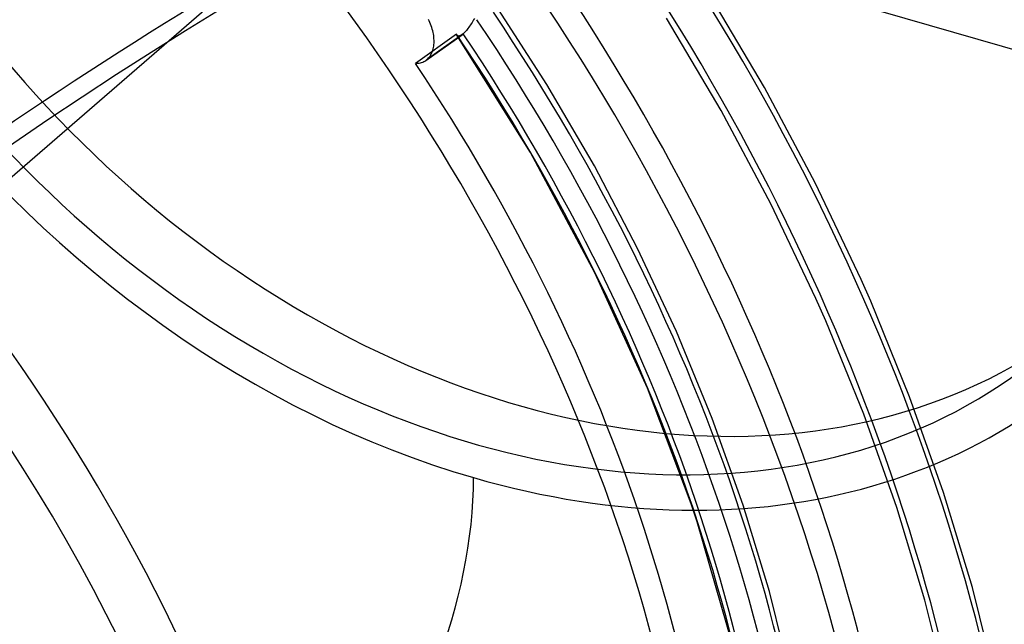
# Model space of a CAD drawing. Header units: millimetres. Extents: x -163 to 160, y -206 to 203.
# Tile 49 of 97: x 28 to 54, y 10 to 26. Entities that reach past the tile are written whole.
import ezdxf

# ---------------------------------------------------------------- set-up
doc = ezdxf.new("R2010")
doc.units = ezdxf.units.MM
doc.layers.add('MAIN-1', color=7, linetype='Continuous')
doc.layers.add('MAIN-2', color=7, linetype='Continuous')

msp = doc.modelspace()

# ---------------------------------------------------------------- linework, layer by layer
at = {"layer": 'MAIN-1'}
for centre, major_axis, ratio, start_param, end_param in [((-0.5, -0.433), (86.414, -99.783), 0.75, 0.713724, 3.388402), ((-2.5, -2.165), (-83.796, 96.759), 0.75, -2.427868, -0.857072), ((-27, -23.383), (-83.796, 96.759), 0.75, -3.141592, -0.857072), ((-27, -23.383), (83.141, -96.003), 0.75, 0, 2.284521), ((73.12, -87.621), (-40.141, -125.833), 0.807621, -2.540505, -2.293043)]:
    msp.add_ellipse(centre, major_axis=major_axis, ratio=ratio, start_param=start_param, end_param=end_param, dxfattribs=at)
at = {"layer": 'MAIN-2'}
for p, q in [((15.504, 10.911), (37.62, 30.064)), ((90.413, 14.824), (37.62, 30.064)), ((47.783, 24.291), (46.338, 26.734)), ((42.151, 24.361), (40.82, 26.428)), ((39.101, 26.011), (39.081, 26.052)), ((40.251, 26.039), (40.231, 26.006)), ((40.272, 26.072), (40.251, 26.039)), ((46.663, 23.692), (45.249, 26.08)), ((39.12, 25.97), (39.101, 26.011)), ((39.137, 25.928), (39.12, 25.97)), ((39.153, 25.886), (39.137, 25.928)), ((39.168, 25.843), (39.153, 25.886)), ((39.181, 25.8), (39.168, 25.843)), ((39.192, 25.758), (39.181, 25.8)), ((40.062, 25.765), (40.041, 25.74)), ((40.083, 25.791), (40.062, 25.765)), ((40.104, 25.818), (40.083, 25.791)), ((40.126, 25.847), (40.104, 25.818)), ((40.147, 25.878), (40.126, 25.847)), ((40.168, 25.909), (40.147, 25.878)), ((40.189, 25.941), (40.168, 25.909)), ((40.21, 25.973), (40.189, 25.941)), ((40.231, 26.006), (40.21, 25.973)), ((39.805, 25.668), (38.743, 24.912)), ((39.012, 24.988), (39.952, 25.656)), ((39.981, 25.68), (39.043, 25.013)), ((39.202, 25.715), (39.192, 25.758)), ((39.21, 25.674), (39.202, 25.715)), ((39.216, 25.632), (39.21, 25.674)), ((39.221, 25.592), (39.216, 25.632)), ((39.224, 25.552), (39.221, 25.592)), ((39.226, 25.514), (39.224, 25.552)), ((39.226, 25.475), (39.226, 25.514)), ((39.806, 25.664), (39.805, 25.668)), ((39.808, 25.661), (39.806, 25.664)), ((39.809, 25.657), (39.808, 25.661)), ((39.811, 25.654), (39.809, 25.657)), ((39.813, 25.651), (39.811, 25.654)), ((39.814, 25.648), (39.813, 25.651)), ((39.82, 25.641), (39.814, 25.648)), ((41.721, 22.603), (39.815, 25.647)), ((39.826, 25.635), (39.82, 25.641)), ((39.832, 25.63), (39.826, 25.635)), ((39.84, 25.626), (39.832, 25.63)), ((39.848, 25.623), (39.84, 25.626)), ((39.857, 25.622), (39.848, 25.623)), ((39.867, 25.621), (39.857, 25.622)), ((39.877, 25.622), (39.867, 25.621)), ((39.888, 25.625), (39.877, 25.622)), ((39.9, 25.628), (39.888, 25.625)), ((39.912, 25.633), (39.9, 25.628)), ((39.925, 25.639), (39.912, 25.633)), ((39.938, 25.647), (39.925, 25.639)), ((39.951, 25.656), (39.938, 25.647)), ((39.956, 25.66), (39.951, 25.656)), ((39.961, 25.663), (39.956, 25.66)), ((39.966, 25.667), (39.961, 25.663)), ((39.971, 25.671), (39.966, 25.667)), ((39.976, 25.675), (39.971, 25.671)), ((39.981, 25.68), (39.976, 25.675)), ((40.001, 25.698), (39.981, 25.68)), ((40.021, 25.718), (40.001, 25.698)), ((40.041, 25.74), (40.021, 25.718)), ((39.182, 25.222), (39.193, 25.255)), ((39.193, 25.255), (39.203, 25.289)), ((39.203, 25.289), (39.211, 25.325)), ((39.211, 25.325), (39.217, 25.362)), ((39.217, 25.362), (39.222, 25.399)), ((39.222, 25.399), (39.225, 25.437)), ((39.225, 25.437), (39.226, 25.475)), ((39.023, 24.996), (39.028, 25)), ((39.028, 25), (39.033, 25.004)), ((39.033, 25.004), (39.039, 25.009)), ((39.039, 25.009), (39.043, 25.013)), ((39.043, 25.013), (39.065, 25.033)), ((39.065, 25.033), (39.085, 25.054)), ((39.085, 25.054), (39.104, 25.078)), ((39.104, 25.078), (39.123, 25.103)), ((39.123, 25.103), (39.14, 25.13)), ((39.14, 25.13), (39.155, 25.159)), ((39.155, 25.159), (39.169, 25.19)), ((39.169, 25.19), (39.182, 25.222)), ((38.743, 24.912), (38.776, 24.912)), ((38.776, 24.912), (38.809, 24.914)), ((38.809, 24.914), (38.841, 24.918)), ((38.841, 24.918), (38.873, 24.925)), ((38.873, 24.925), (38.903, 24.934)), ((38.903, 24.934), (38.932, 24.944)), ((38.932, 24.944), (38.96, 24.957)), ((38.96, 24.957), (38.987, 24.972)), ((38.987, 24.972), (39.012, 24.989)), ((39.012, 24.989), (39.018, 24.992)), ((39.018, 24.992), (39.023, 24.996)), ((43.379, 22.254), (42.151, 24.361)), ((49.101, 21.813), (47.783, 24.291)), ((47.953, 21.27), (46.663, 23.692)), ((43.394, 19.486), (41.721, 22.603)), ((44.498, 20.118), (43.379, 22.254)), ((50.29, 19.308), (49.101, 21.813)), ((49.116, 18.823), (47.953, 21.27)), ((45.507, 17.962), (44.498, 20.118)), ((44.753, 16.498), (43.394, 19.486)), ((50.537, 18.748), (50.29, 19.308)), ((49.372, 18.242), (49.116, 18.823)), ((51.546, 16.271), (50.537, 18.748)), ((50.357, 15.823), (49.372, 18.242)), ((46.434, 15.714), (45.507, 17.962)), ((45.886, 13.499), (44.753, 16.498)), ((52.424, 13.794), (51.546, 16.271)), ((51.214, 13.407), (50.357, 15.823)), ((47.236, 13.466), (46.434, 15.714)), ((53.17, 11.328), (52.424, 13.794)), ((46.041, 13.035), (45.886, 13.499)), ((47.914, 11.227), (47.236, 13.466)), ((51.942, 11.002), (51.214, 13.407)), ((46.989, 9.745), (46.041, 13.035)), ((48.467, 9.008), (47.914, 11.227)), ((53.784, 8.883), (53.17, 11.328)), ((52.542, 8.62), (51.942, 11.002))]:
    msp.add_line(p, q, dxfattribs=at)
for centre, major_axis, ratio, start_param, end_param in [((0, 0), (-85.76, 99.027), 0.75, -2.427868, 0.713724), ((-2, -1.732), (-83.141, 96.003), 0.75, -2.427868, -0.857072), ((32, 27.713), (25.535, -29.485), 0.75, 2.284521, 5.426113), ((31.5, 27.28), (26.189, -30.241), 0.75, 0.713724, 2.284521), ((32, 27.713), (25.535, -29.485), 0.75, -0.857072, 2.284521), ((40.25, 34.858), (15.633, -18.052), 0.75, 2.284521, 5.426113), ((36.95, 32), (19.954, -23.041), 0.75, 0.713724, 2.284521), ((32, 27.713), (-19.954, 23.041), 0.75, -2.427868, -0.000014), ((40.25, 34.858), (15.633, -18.052), 0.75, -0.857072, 2.284521), ((73.682, -87.8), (40.141, 125.833), 0.807621, 0.282496, 0.848549), ((41.4, 35.853), (14.965, -17.281), 0.75, -2.427868, -0.000014), ((40.25, 34.858), (-14.965, 17.281), 0.75, 0.713724, 3.141578), ((36.95, 32), (19.954, -23.041), 0.75, -2.427868, -0.857072), ((31.5, 27.28), (26.189, -30.241), 0.75, -2.427868, -0.857072), ((32, 27.713), (-19.954, 23.041), 0.75, 0.713724, 3.141578), ((0, 0), (-85.76, 99.027), 0.75, 0.713724, 3.855317), ((-0.5, -0.433), (86.414, -99.783), 0.75, -2.427868, -0.246809), ((11.586, 10.033), (-29.931, 34.561), 0.75, -2.427868, -1.638234), ((12.324, 10.673), (-32.176, 37.153), 0.75, -2.427868, -1.717828), ((12.324, 10.673), (31.344, -36.193), 0.75, 0.713724, 1.419463), ((11.586, 10.033), (-26.189, 30.241), 0.75, -2.427868, -1.625363), ((12.091, 10.471), (29.931, -34.561), 0.75, 0.713724, 1.418368), ((12.091, 10.471), (27.885, -32.199), 0.75, 0.713724, 1.412429), ((12.324, 10.673), (-28.019, 32.353), 0.75, -2.427868, -1.731609), ((12.091, 10.471), (-27.321, 31.547), 0.75, -2.427868, -1.730959), ((12.324, 10.673), (27.187, -31.393), 0.75, 0.713724, 1.40725), ((12.091, 10.471), (26.189, -30.241), 0.75, 0.713724, 1.406801), ((36.95, 32), (19.954, -23.041), 0.75, -0.857072, 0.713724), ((11.586, 10.033), (-29.931, 34.561), 0.75, 0.713724, 3.141578), ((2.3, 1.992), (26.189, -30.241), 0.75, 0.713724, 1.558955), ((1.8, 1.559), (-25.535, 29.485), 0.75, 2.284521, 4.703253), ((11.586, 10.033), (-26.189, 30.241), 0.75, 0.713724, 3.141578), ((32, 27.713), (-19.954, 23.041), 0.75, 3.141578, 3.855317), ((31.5, 27.28), (26.189, -30.241), 0.75, -0.857072, 0.713724), ((36.95, 11.319), (-1.831, -6.341), 0.433013, 0.588003, 2.158799)]:
    msp.add_ellipse(centre, major_axis=major_axis, ratio=ratio, start_param=start_param, end_param=end_param, dxfattribs=at)

doc.saveas('drawing.dxf')
